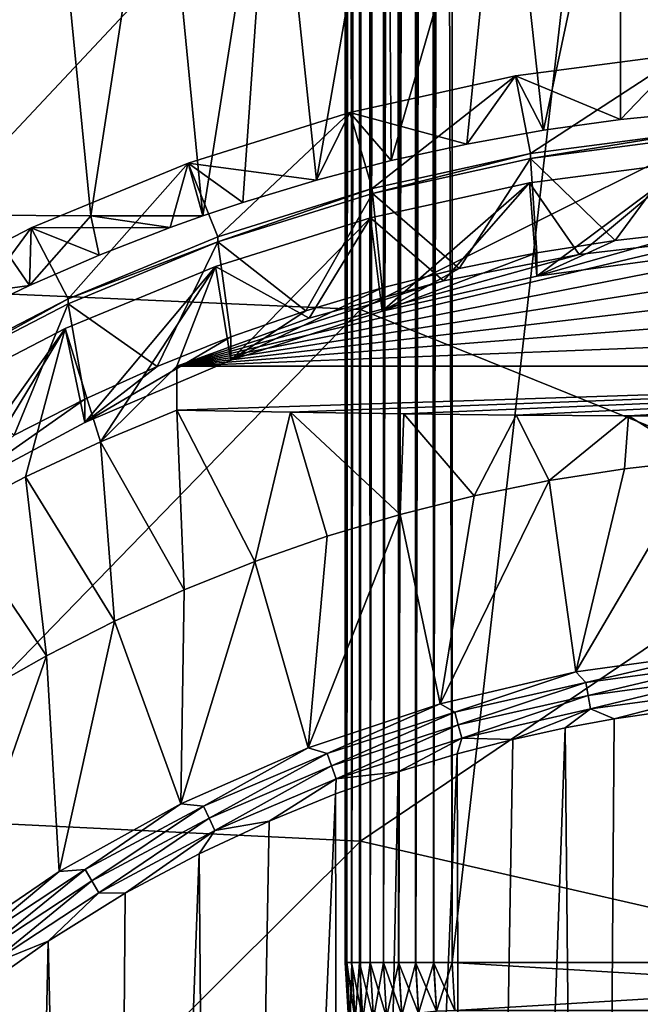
# Model space of a CAD drawing. Header units: metres. Extents: x -105 to 105, y -68 to 103.
# Tile 128 of 256: x -6.24 to -1.59, y -33.98 to -26.61. Entities that reach past the tile are written whole.
import ezdxf

# ---------------------------------------------------------------- set-up
doc = ezdxf.new("R2010")
doc.units = ezdxf.units.M
doc.layers.add('solid_FIT-BATH-150_SW0001', color=7, linetype='CONTINUOUS')
doc.layers.add('solid_FIT-BATH-150_SW0001_01', color=7, linetype='CONTINUOUS')

msp = doc.modelspace()

# ---------------------------------------------------------------- linework, layer by layer
at = {"layer": 'solid_FIT-BATH-150_SW0001'}
for points in [[(-3.138919, -33.664112, 59.808655), (-3, 21.43195, 59.796501), (-3, -33.664112, 59.796501)], [(-3.039345, 21.345621, 59.79747), (-3, 21.43195, 59.796501), (-3.138919, -33.664112, 59.808655)], [(3, -33.664112, 59.796501), (-3, 21.43195, 59.796501), (-1.503199, 21.284964, 59.796501)], [(3, -33.664112, 59.796501), (-3, -33.664112, 59.796501), (-3, 21.43195, 59.796501)], [(-3.079806, 21.25662, 59.800491), (-3.039345, 21.345621, 59.79747), (-3.138919, -33.664112, 59.808655)], [(-3.104392, 21.202333, 59.803341), (-3.079806, 21.25662, 59.800491), (-3.138919, -33.664112, 59.808655)], [(-3.160007, 21.078621, 59.812668), (-3.120061, 21.167622, 59.805561), (-3.138919, -33.664112, 59.808655)], [(-3.120061, 21.167622, 59.805561), (-3.104392, 21.202333, 59.803341), (-3.138919, -33.664112, 59.808655)], [(-3.160007, 21.078621, 59.812668), (-3.138919, -33.664112, 59.808655), (-3.273747, -33.664112, 59.844795)], [(-3.199542, 20.989618, 59.821785), (-3.160007, 21.078621, 59.812668), (-3.273747, -33.664112, 59.844795)], [(-3.207005, 20.972694, 59.823746), (-3.199542, 20.989618, 59.821785), (-3.273747, -33.664112, 59.844795)], [(-3.238563, 20.90062, 59.832901), (-3.207005, 20.972694, 59.823746), (-3.273747, -33.664112, 59.844795)], [(-3.27697, 20.811617, 59.845978), (-3.238563, 20.90062, 59.832901), (-3.273747, -33.664112, 59.844795)], [(-3.27697, 20.811617, 59.845978), (-3.273747, -33.664112, 59.844795), (-3.400242, -33.664112, 59.90382)], [(-3.306085, 20.743034, 59.857372), (-3.27697, 20.811617, 59.845978), (-3.400242, -33.664112, 59.90382)], [(-3.314666, 20.722614, 59.860985), (-3.306085, 20.743034, 59.857372), (-3.400242, -33.664112, 59.90382)], [(-3.351551, 20.633612, 59.877884), (-3.314666, 20.722614, 59.860985), (-3.400242, -33.664112, 59.90382)], [(-3.387532, 20.544605, 59.896629), (-3.351551, 20.633612, 59.877884), (-3.400242, -33.664112, 59.90382)], [(-3.422517, 20.455601, 59.917179), (-3.399937, 20.513348, 59.903645), (-3.400242, -33.664112, 59.90382)], [(-3.399937, 20.513348, 59.903645), (-3.387532, 20.544605, 59.896629), (-3.400242, -33.664112, 59.90382)], [(-3.422517, 20.455601, 59.917179), (-3.400242, -33.664112, 59.90382), (-3.514551, -33.664112, 59.983936)], [(-3.456415, 20.366594, 59.939472), (-3.422517, 20.455601, 59.917179), (-3.514551, -33.664112, 59.983936)], [(-3.486953, 20.283638, 59.961777), (-3.456415, 20.366594, 59.939472), (-3.514551, -33.664112, 59.983936)], [(-3.520604, 20.188581, 59.989071), (-3.486953, 20.283638, 59.961777), (-3.514551, -33.664112, 59.983936)], [(-3.520604, 20.188581, 59.989071), (-3.514551, -33.664112, 59.983936), (-3.613194, -33.664112, 60.082699)], [(-3.550731, 20.099577, 60.016247), (-3.520604, 20.188581, 59.989071), (-3.613194, -33.664112, 60.082699)], [(-3.565638, 20.053926, 60.030769), (-3.550731, 20.099577, 60.016247), (-3.613194, -33.664112, 60.082699)], [(-3.579441, 20.010572, 60.044914), (-3.565638, 20.053926, 60.030769), (-3.613194, -33.664112, 60.082699)], [(-3.606661, 19.92157, 60.075001), (-3.579441, 20.010572, 60.044914), (-3.613194, -33.664112, 60.082699)], [(-3.63232, 19.832569, 60.10643), (-3.606661, 19.92157, 60.075001), (-3.613194, -33.664112, 60.082699)], [(-3.63232, 19.832569, 60.10643), (-3.613194, -33.664112, 60.082699), (-3.693169, -33.664112, 60.197105)], [(-3.656353, 19.743568, 60.139118), (-3.63232, 19.832569, 60.10643), (-3.693169, -33.664112, 60.197105)], [(-3.678698, 19.654568, 60.172981), (-3.656353, 19.743568, 60.139118), (-3.693169, -33.664112, 60.197105)], [(-3.692791, 19.594517, 60.196449), (-3.678698, 19.654568, 60.172981), (-3.693169, -33.664112, 60.197105)], [(-3.699297, 19.565563, 60.207935), (-3.693169, -33.664112, 60.197105), (-3.75204, -33.664112, 60.323673)], [(-3.718098, 19.476555, 60.243889), (-3.699297, 19.565563, 60.207935), (-3.75204, -33.664112, 60.323673)], [(-3.699297, 19.565563, 60.207935), (-3.692791, 19.594517, 60.196449), (-3.693169, -33.664112, 60.197105)], [(-3.735052, 19.387543, 60.28075), (-3.718098, 19.476555, 60.243889), (-3.75204, -33.664112, 60.323673)], [(-3.739084, 19.364784, 60.29031), (-3.735052, 19.387543, 60.28075), (-3.75204, -33.664112, 60.323673)], [(-3.750115, 19.298525, 60.318424), (-3.739084, 19.364784, 60.29031), (-3.75204, -33.664112, 60.323673)], [(-3.763249, 19.209503, 60.356812), (-3.750115, 19.298525, 60.318424), (-3.75204, -33.664112, 60.323673)], [(-3.763249, 19.209503, 60.356812), (-3.75204, -33.664112, 60.323673), (-3.788015, -33.664112, 60.458546)], [(-3.772731, 19.135014, 60.389412), (-3.763249, 19.209503, 60.356812), (-3.788015, -33.664112, 60.458546)], [(-3.77442, 19.120478, 60.395817), (-3.772731, 19.135014, 60.389412), (-3.788015, -33.664112, 60.458546)], [(-3.783598, 19.03145, 60.435337), (-3.77442, 19.120478, 60.395817), (-3.788015, -33.664112, 60.458546)], [(-3.790762, 18.942417, 60.475277), (-3.783598, 19.03145, 60.435337), (-3.788015, -33.664112, 60.458546)], [(-3.790762, 18.942417, 60.475277), (-3.788015, -33.664112, 60.458546), (-3.8, -33.664112, 60.5965)], [(-3.793153, 18.905216, 60.492062), (-3.790762, 18.942417, 60.475277), (-3.8, -33.664112, 60.5965)], [(-3.795891, 18.853384, 60.515522), (-3.793153, 18.905216, 60.492062), (-3.8, -33.664112, 60.5965)], [(-3.798973, 18.764345, 60.555981), (-3.795891, 18.853384, 60.515522), (-3.8, -33.664112, 60.5965)], [(-3.798973, 18.764345, 60.555981), (-3.8, -33.664112, 60.5965), (-3.8, 18.675392, 60.5965)], [(-3.8, 18.675392, 71.996498), (-3.8, -33.664112, 60.5965), (-3.8, -33.664112, 71.996498)], [(-3.8, 18.675392, 60.5965), (-3.8, -33.664112, 60.5965), (-3.8, 18.675392, 71.996498)], [(-3.8, 18.675392, 71.996498), (-3.8, -33.664112, 71.996498), (-3.787846, -33.664112, 72.135422)], [(-3.788015, 18.675392, 72.13446), (-3.8, 18.675392, 71.996498), (-3.787846, -33.664112, 72.135422)], [(-3.75204, 18.675392, 72.269333), (-3.788015, 18.675392, 72.13446), (-3.787846, -33.664112, 72.135422)], [(-3.75204, 18.675392, 72.269333), (-3.787846, -33.664112, 72.135422), (-3.751706, -33.664112, 72.270248)], [(-3.693169, 18.675392, 72.395897), (-3.75204, 18.675392, 72.269333), (-3.751706, -33.664112, 72.270248)], [(-3.693169, 18.675392, 72.395897), (-3.751706, -33.664112, 72.270248), (-3.692681, -33.664112, 72.396744)], [(-3.613194, 18.675392, 72.510307), (-3.693169, 18.675392, 72.395897), (-3.692681, -33.664112, 72.396744)], [(-3.613194, 18.675392, 72.510307), (-3.692681, -33.664112, 72.396744), (-3.612566, -33.664112, 72.511055)], [(-3.514551, 18.675392, 72.60907), (-3.613194, 18.675392, 72.510307), (-3.612566, -33.664112, 72.511055)], [(-3.514551, 18.675392, 72.60907), (-3.612566, -33.664112, 72.511055), (-3.513802, -33.664112, 72.609695)], [(-3.400242, 18.675392, 72.689178), (-3.514551, 18.675392, 72.60907), (-3.513802, -33.664112, 72.609695)], [(-3.400242, 18.675392, 72.689178), (-3.513802, -33.664112, 72.609695), (-3.399395, -33.664112, 72.689674)], [(-3.273747, 18.675392, 72.748207), (-3.400242, 18.675392, 72.689178), (-3.399395, -33.664112, 72.689674)], [(-3.273747, 18.675392, 72.748207), (-3.399395, -33.664112, 72.689674), (-3.272829, -33.664112, 72.748543)], [(-3.138919, 18.675392, 72.784348), (-3.273747, 18.675392, 72.748207), (-3.272829, -33.664112, 72.748543)], [(-3.138919, 18.675392, 72.784348), (-3.272829, -33.664112, 72.748543), (-3.137956, -33.664112, 72.784515)], [(-3.138919, 18.675392, 72.784348), (-3.137956, -33.664112, 72.784515), (-3, -33.664112, 72.796501)], [(-3.138919, 18.675392, 72.784348), (-3, -33.664112, 72.796501), (-3, 18.675392, 72.796501)], [(-7.374184, -24.537317, 15.135579), (-7.374184, -28.614998, 14.97038), (-3.685249, -24.680286, 15.136458)], [(-7.374184, -28.614998, 14.97038), (-3.685249, -28.77702, 14.971155), (-3.685249, -24.680286, 15.136458)], [(-6.528081, -28.071154, -9.157637), (-6.857769, -24.725294, -9.52572), (-6.030449, -24.730122, -9.604795)], [(-5.702827, -28.075169, -9.230604), (-6.528081, -28.071154, -9.157637), (-6.030449, -24.730122, -9.604795)], [(-5.702827, -28.075169, -9.230604), (-6.030449, -24.730122, -9.604795), (-5.18975, -24.733822, -9.665234)], [(-4.865729, -28.07564, -9.285975), (-5.702827, -28.075169, -9.230604), (-5.18975, -24.733822, -9.665234)], [(-4.865729, -28.07564, -9.285975), (-5.18975, -24.733822, -9.665234), (-4.338058, -24.73654, -9.709466)], [(-4.567083, -27.975325, -9.313568), (-4.865729, -28.07564, -9.285975), (-4.338058, -24.73654, -9.709466)], [(-4.015349, -27.808147, -9.357082), (-4.567083, -27.975325, -9.313568), (-4.338058, -24.73654, -9.709466)], [(-4.015349, -27.808147, -9.357082), (-4.338058, -24.73654, -9.709466), (-3.477828, -24.738424, -9.740011)], [(-3.45576, -27.662048, -9.393122), (-4.015349, -27.808147, -9.357082), (-3.477828, -24.738424, -9.740011)], [(-3.45576, -27.662048, -9.393122), (-3.477828, -24.738424, -9.740011), (-2.611515, -24.739628, -9.759385)], [(-2.889211, -27.5375, -9.422133), (-3.45576, -27.662048, -9.393122), (-2.611515, -24.739628, -9.759385)], [(-2.316459, -27.43483, -9.443704), (-2.889211, -27.5375, -9.422133), (-2.611515, -24.739628, -9.759385)], [(-2.316459, -27.43483, -9.443704), (-2.611515, -24.739628, -9.759385), (-1.741572, -24.740301, -9.770106)], [(-1.739959, -27.354748, -9.459695), (-2.316459, -27.43483, -9.443704), (-1.741572, -24.740301, -9.770106)], [(-1.161401, -27.297533, -9.471023), (-1.741572, -24.740301, -9.770106), (-0.870456, -24.740595, -9.774693)], [(-1.161401, -27.297533, -9.471023), (-1.739959, -27.354748, -9.459695), (-1.741572, -24.740301, -9.770106)], [(-1.268275, -26.862703, -4.398148), (-2.526762, -27.027771, -4.383706), (-1.739959, -27.354748, -9.459695)], [(-2.41371, -27.608776, -3.680392), (-2.526762, -27.027771, -4.383706), (-1.268275, -26.862703, -4.398148)], [(-1.211465, -27.451101, -3.694187), (-2.41371, -27.608776, -3.680392), (-1.268275, -26.862703, -4.398148)], [(-1.268275, -26.862703, -4.398148), (-1.739959, -27.354748, -9.459695), (-1.161401, -27.297533, -9.471023)], [(-2.526762, -27.027771, -4.383706), (-3.766014, -27.301477, -4.35976), (-2.889211, -27.5375, -9.422133)], [(-3.597585, -27.870237, -3.657517), (-3.766014, -27.301477, -4.35976), (-2.526762, -27.027771, -4.383706)], [(-2.41371, -27.608776, -3.680392), (-3.597585, -27.870237, -3.657517), (-2.526762, -27.027771, -4.383706)], [(-2.526762, -27.027771, -4.383706), (-2.889211, -27.5375, -9.422133), (-2.316459, -27.43483, -9.443704)], [(-2.526762, -27.027771, -4.383706), (-2.316459, -27.43483, -9.443704), (-1.739959, -27.354748, -9.459695)], [(-3.766014, -27.301477, -4.35976), (-4.976598, -27.68174, -4.326491), (-4.015349, -27.808147, -9.357082)], [(-4.75408, -28.23349, -3.625736), (-4.976598, -27.68174, -4.326491), (-3.766014, -27.301477, -4.35976)], [(-3.597585, -27.870237, -3.657517), (-4.75408, -28.23349, -3.625736), (-3.766014, -27.301477, -4.35976)], [(-3.766014, -27.301477, -4.35976), (-4.015349, -27.808147, -9.357082), (-3.45576, -27.662048, -9.393122)], [(-3.766014, -27.301477, -4.35976), (-3.45576, -27.662048, -9.393122), (-2.889211, -27.5375, -9.422133)], [(-2.41366, -27.645803, -4.103706), (-2.41371, -27.608776, -3.680392), (-1.211465, -27.451101, -3.694187)], [(-2.41366, -27.645803, -4.103706), (-1.211465, -27.451101, -3.694187), (-1.211749, -27.488161, -4.117497)], [(-2.41366, -27.645803, -4.103706), (-1.211749, -27.488161, -4.117497), (-1.778806, -28.259109, -4.702531)], [(-1.211749, -27.488161, -4.117497), (-1.187993, -28.192783, -4.708334), (-1.778806, -28.259109, -4.702531)], [(-3.597119, -27.907148, -4.080841), (-3.597585, -27.870237, -3.657517), (-2.41371, -27.608776, -3.680392)], [(-3.597119, -27.907148, -4.080841), (-2.41371, -27.608776, -3.680392), (-2.41366, -27.645803, -4.103706)], [(-4.976598, -27.68174, -4.326491), (-6.149302, -28.165663, -4.284153), (-5.109433, -28.162737, -9.26113)], [(-5.874394, -28.695774, -3.585292), (-6.149302, -28.165663, -4.284153), (-4.976598, -27.68174, -4.326491)], [(-4.75408, -28.23349, -3.625736), (-5.874394, -28.695774, -3.585292), (-4.976598, -27.68174, -4.326491)], [(-4.976598, -27.68174, -4.326491), (-5.109433, -28.162737, -9.26113), (-4.865729, -28.07564, -9.285975)], [(-4.976598, -27.68174, -4.326491), (-4.865729, -28.07564, -9.285975), (-4.567083, -27.975325, -9.313568)], [(-4.976598, -27.68174, -4.326491), (-4.567083, -27.975325, -9.313568), (-4.015349, -27.808147, -9.357082)], [(-3.597119, -27.907148, -4.080841), (-2.41366, -27.645803, -4.103706), (-2.947988, -28.470469, -4.68404)], [(-2.41366, -27.645803, -4.103706), (-2.365789, -28.351728, -4.694428), (-2.947988, -28.470469, -4.68404)], [(-2.42213, -27.827719, -6.747912), (-1.217394, -27.66967, -6.76174), (-2.04839, -28.363243, -13.565985)], [(-2.36563, -28.526054, -6.686816), (-1.217394, -27.66967, -6.76174), (-2.42213, -27.827719, -6.747912)], [(-2.41366, -27.645803, -4.103706), (-1.778806, -28.259109, -4.702531), (-2.365789, -28.351728, -4.694428)], [(-2.36563, -28.526054, -6.686816), (-1.189132, -28.367243, -6.70071), (-1.217394, -27.66967, -6.76174)], [(-1.217394, -27.66967, -6.76174), (-1.026126, -28.244545, -13.510635), (-2.04839, -28.363243, -13.565985)], [(-3.609826, -28.089954, -6.72497), (-2.42213, -27.827719, -6.747912), (-3.063819, -28.561491, -13.65843)], [(-3.5242, -28.789427, -6.663774), (-2.42213, -27.827719, -6.747912), (-3.609826, -28.089954, -6.72497)], [(-3.5242, -28.789427, -6.663774), (-2.36563, -28.526054, -6.686816), (-2.42213, -27.827719, -6.747912)], [(-2.42213, -27.827719, -6.747912), (-2.04839, -28.363243, -13.565985), (-3.063819, -28.561491, -13.65843)], [(-4.754427, -28.270653, -4.049038), (-4.75408, -28.23349, -3.625736), (-3.597585, -27.870237, -3.657517)], [(-4.754427, -28.270653, -4.049038), (-3.597585, -27.870237, -3.657517), (-3.597119, -27.907148, -4.080841)], [(-4.754427, -28.270653, -4.049038), (-3.597119, -27.907148, -4.080841), (-4.094475, -28.785654, -4.656465)], [(-3.597119, -27.907148, -4.080841), (-3.524581, -28.615185, -4.671379), (-4.094475, -28.785654, -4.656465)], [(-3.597119, -27.907148, -4.080841), (-2.947988, -28.470469, -4.68404), (-3.524581, -28.615185, -4.671379)], [(-6.162728, -28.595953, -9.130465), (-6.674174, -28.841393, -9.05071), (-6.528081, -28.071154, -9.157637)], [(-6.162728, -28.595953, -9.130465), (-6.528081, -28.071154, -9.157637), (-5.702827, -28.075169, -9.230604)], [(-5.641236, -28.369692, -9.200252), (-6.162728, -28.595953, -9.130465), (-5.702827, -28.075169, -9.230604)], [(-5.109433, -28.162737, -9.26113), (-5.702827, -28.075169, -9.230604), (-4.865729, -28.07564, -9.285975)], [(-5.109433, -28.162737, -9.26113), (-5.641236, -28.369692, -9.200252), (-5.702827, -28.075169, -9.230604)], [(-4.772028, -28.455061, -6.693027), (-3.609826, -28.089954, -6.72497), (-4.068738, -28.83992, -13.788263)], [(-4.656465, -29.155922, -6.63171), (-3.609826, -28.089954, -6.72497), (-4.772028, -28.455061, -6.693027)], [(-4.656465, -29.155922, -6.63171), (-3.5242, -28.789427, -6.663774), (-3.609826, -28.089954, -6.72497)], [(-3.609826, -28.089954, -6.72497), (-3.063819, -28.561491, -13.65843), (-4.068738, -28.83992, -13.788263)], [(-6.149302, -28.165663, -4.284153), (-7.275202, -28.749561, -4.233069), (-6.162728, -28.595953, -9.130465)], [(-6.95, -29.253569, -3.536491), (-7.275202, -28.749561, -4.233069), (-6.149302, -28.165663, -4.284153)], [(-5.874394, -28.695774, -3.585292), (-6.95, -29.253569, -3.536491), (-6.149302, -28.165663, -4.284153)], [(-6.149302, -28.165663, -4.284153), (-6.162728, -28.595953, -9.130465), (-5.641236, -28.369692, -9.200252)], [(-6.149302, -28.165663, -4.284153), (-5.641236, -28.369692, -9.200252), (-5.109433, -28.162737, -9.26113)], [(0, -28.20503, -13.492209), (-5.059891, -29.199219, -13.955807), (-1.026126, -28.244545, -13.510635)], [(1.026126, -28.244545, -13.510635), (-5.059891, -29.199219, -13.955807), (0, -28.20503, -13.492209)], [(-1.187993, -28.192783, -4.708334), (-1.189132, -28.367243, -6.70071), (-2.36563, -28.526054, -6.686816)], [(-1.778806, -28.259109, -4.702531), (-1.187993, -28.192783, -4.708334), (-2.36563, -28.526054, -6.686816)], [(-5.874581, -28.732897, -4.008597), (-5.874394, -28.695774, -3.585292), (-4.754427, -28.270653, -4.049038)], [(-5.874581, -28.732897, -4.008597), (-4.754427, -28.270653, -4.049038), (-5.207973, -29.201986, -4.62004)], [(-4.754427, -28.270653, -4.049038), (-5.874394, -28.695774, -3.585292), (-4.75408, -28.23349, -3.625736)], [(-4.754427, -28.270653, -4.049038), (-4.656112, -28.981441, -4.639335), (-5.207973, -29.201986, -4.62004)], [(-1.026126, -28.244545, -13.510635), (-5.059891, -29.199219, -13.955807), (-2.04839, -28.363243, -13.565985)], [(-4.754427, -28.270653, -4.049038), (-4.094475, -28.785654, -4.656465), (-4.656112, -28.981441, -4.639335)], [(-2.365789, -28.351728, -4.694428), (-1.778806, -28.259109, -4.702531), (-2.36563, -28.526054, -6.686816)], [(-2.04839, -28.363243, -13.565985), (-5.059891, -29.199219, -13.955807), (-3.063819, -28.561491, -13.65843)], [(-2.365789, -28.351728, -4.694428), (-2.36563, -28.526054, -6.686816), (-3.5242, -28.789427, -6.663774)], [(-2.947988, -28.470469, -4.68404), (-2.365789, -28.351728, -4.694428), (-3.5242, -28.789427, -6.663774)], [(-5.895734, -28.918776, -6.652458), (-4.772028, -28.455061, -6.693027), (-5.632496, -29.767159, -17.720634)], [(-5.749163, -29.621248, -6.590999), (-4.772028, -28.455061, -6.693027), (-5.895734, -28.918776, -6.652458)], [(-5.749163, -29.621248, -6.590999), (-4.656465, -29.155922, -6.63171), (-4.772028, -28.455061, -6.693027)], [(-4.772028, -28.455061, -6.693027), (-5.059891, -29.199219, -13.955807), (-5.632496, -29.767159, -17.720634)], [(-4.772028, -28.455061, -6.693027), (-4.068738, -28.83992, -13.788263), (-5.059891, -29.199219, -13.955807)], [(-3.524581, -28.615185, -4.671379), (-2.947988, -28.470469, -4.68404), (-3.5242, -28.789427, -6.663774)], [(-3.063819, -28.561491, -13.65843), (-5.059891, -29.199219, -13.955807), (-4.068738, -28.83992, -13.788263)], [(-7.374184, -28.614998, 14.97038), (-7.374184, -32.576206, 14.79147), (-3.685249, -28.77702, 14.971155)], [(-7.275202, -28.749561, -4.233069), (-6.674174, -28.841393, -9.05071), (-6.162728, -28.595953, -9.130465)], [(-3.524581, -28.615185, -4.671379), (-3.5242, -28.789427, -6.663774), (-4.656465, -29.155922, -6.63171)], [(-4.094475, -28.785654, -4.656465), (-3.524581, -28.615185, -4.671379), (-4.656465, -29.155922, -6.63171)], [(-6.949765, -29.290468, -3.959816), (-6.95, -29.253569, -3.536491), (-5.874394, -28.695774, -3.585292)], [(-6.949765, -29.290468, -3.959816), (-5.874394, -28.695774, -3.585292), (-5.874581, -28.732897, -4.008597)], [(-6.949765, -29.290468, -3.959816), (-5.874581, -28.732897, -4.008597), (-6.278569, -29.715607, -4.575104)], [(-5.874581, -28.732897, -4.008597), (-5.749042, -29.446829, -4.598619), (-6.278569, -29.715607, -4.575104)], [(-5.874581, -28.732897, -4.008597), (-5.207973, -29.201986, -4.62004), (-5.749042, -29.446829, -4.598619)], [(-7.374184, -32.576206, 14.79147), (-3.685249, -32.756187, 14.792083), (-3.685249, -28.77702, 14.971155)], [(-4.656112, -28.981441, -4.639335), (-4.094475, -28.785654, -4.656465), (-4.656465, -29.155922, -6.63171)], [(4.068738, -28.83992, -13.788263), (5.059891, -29.199219, -13.955807), (-5.059891, -29.199219, -13.955807)], [(-6.974483, -29.478174, -6.603517), (-5.895734, -28.918776, -6.652458), (-6.742895, -30.315292, -17.672678)], [(-6.795347, -30.182085, -6.541933), (-5.895734, -28.918776, -6.652458), (-6.974483, -29.478174, -6.603517)], [(-6.795347, -30.182085, -6.541933), (-5.749163, -29.621248, -6.590999), (-5.895734, -28.918776, -6.652458)], [(-5.895734, -28.918776, -6.652458), (-6.193865, -30.028965, -17.697729), (-6.742895, -30.315292, -17.672678)], [(-5.895734, -28.918776, -6.652458), (-5.632496, -29.767159, -17.720634), (-6.193865, -30.028965, -17.697729)], [(-4.656112, -28.981441, -4.639335), (-4.656465, -29.155922, -6.63171), (-5.749163, -29.621248, -6.590999)], [(-5.207973, -29.201986, -4.62004), (-4.656112, -28.981441, -4.639335), (-5.749163, -29.621248, -6.590999)], [(-5.749042, -29.446829, -4.598619), (-5.207973, -29.201986, -4.62004), (-5.749163, -29.621248, -6.590999)], [(-5.059891, -29.199219, -13.955807), (-5.059891, -29.530411, -17.741346), (-5.632496, -29.767159, -17.720634)], [(5.059891, -29.199219, -13.955807), (-4.208418, -29.544806, -17.905886), (-5.059891, -29.530411, -17.741346)], [(5.059891, -29.199219, -13.955807), (-5.059891, -29.530411, -17.741346), (-5.059891, -29.199219, -13.955807)], [(5.059891, -29.199219, -13.955807), (-3.362056, -29.556688, -18.041702), (-4.208418, -29.544806, -17.905886)], [(5.059891, -29.199219, -13.955807), (-2.520117, -29.566036, -18.148546), (-3.362056, -29.556688, -18.041702)], [(5.059891, -29.199219, -13.955807), (-1.680269, -29.572773, -18.225567), (-2.520117, -29.566036, -18.148546)], [(5.059891, -29.199219, -13.955807), (-0.84044, -29.576839, -18.272039), (-1.680269, -29.572773, -18.225567)], [(-5.749042, -29.446829, -4.598619), (-5.749163, -29.621248, -6.590999), (-6.795347, -30.182085, -6.541933)], [(-6.278569, -29.715607, -4.575104), (-5.749042, -29.446829, -4.598619), (-6.795347, -30.182085, -6.541933)], [(-5.632496, -29.767159, -17.720634), (-5.059891, -29.530411, -17.741346), (-5.006282, -30.87402, -18.326469)], [(-5.059891, -29.530411, -17.741346), (-4.476269, -30.662285, -18.344994), (-5.006282, -30.87402, -18.326469)], [(-5.059891, -29.530411, -17.741346), (-4.208418, -29.544806, -17.905886), (-4.476269, -30.662285, -18.344994)], [(-4.208418, -29.544806, -17.905886), (-3.935713, -30.473892, -18.361477), (-4.476269, -30.662285, -18.344994)], [(-4.208418, -29.544806, -17.905886), (-3.388009, -30.309965, -18.375818), (-3.935713, -30.473892, -18.361477)], [(-4.208418, -29.544806, -17.905886), (-3.362056, -29.556688, -18.041702), (-3.388009, -30.309965, -18.375818)], [(-3.362056, -29.556688, -18.041702), (-2.834451, -30.171047, -18.387972), (-3.388009, -30.309965, -18.375818)], [(-3.362056, -29.556688, -18.041702), (-2.520117, -29.566036, -18.148546), (-2.834451, -30.171047, -18.387972)], [(-2.520117, -29.566036, -18.148546), (-2.274107, -30.056774, -18.39797), (-2.834451, -30.171047, -18.387972)], [(-2.520117, -29.566036, -18.148546), (-1.680269, -29.572773, -18.225567), (-2.274107, -30.056774, -18.39797)], [(-1.680269, -29.572773, -18.225567), (-1.709959, -29.967714, -18.405762), (-2.274107, -30.056774, -18.39797)], [(-1.680269, -29.572773, -18.225567), (-1.143429, -29.904146, -18.411324), (-1.709959, -29.967714, -18.405762)], [(-1.680269, -29.572773, -18.225567), (-0.84044, -29.576839, -18.272039), (-1.143429, -29.904146, -18.411324)], [(-6.193865, -30.028965, -17.697729), (-5.632496, -29.767159, -17.720634), (-5.526731, -31.109598, -18.305859)], [(-5.632496, -29.767159, -17.720634), (-5.006282, -30.87402, -18.326469), (-5.526731, -31.109598, -18.305859)], [(-2.073886, -31.488878, -18.272676), (-1.709959, -29.967714, -18.405762), (-1.143429, -29.904146, -18.411324)], [(-1.042606, -31.345484, -18.285223), (-2.073886, -31.488878, -18.272676), (-1.143429, -29.904146, -18.411324)], [(-2.073886, -31.488878, -18.272676), (-2.274107, -30.056774, -18.39797), (-1.709959, -29.967714, -18.405762)], [(-6.742895, -30.315292, -17.672678), (-6.193865, -30.028965, -17.697729), (-6.03642, -31.368294, -18.283226)], [(-6.193865, -30.028965, -17.697729), (-5.526731, -31.109598, -18.305859), (-6.03642, -31.368294, -18.283226)], [(-3.088651, -31.726555, -18.251883), (-2.834451, -30.171047, -18.387972), (-2.274107, -30.056774, -18.39797)], [(-2.073886, -31.488878, -18.272676), (-3.088651, -31.726555, -18.251883), (-2.274107, -30.056774, -18.39797)], [(-3.088651, -31.726555, -18.251883), (-3.388009, -30.309965, -18.375818), (-2.834451, -30.171047, -18.387972)], [(-6.742895, -30.315292, -17.672678), (-6.03642, -31.368294, -18.283226), (-6.532717, -31.648806, -18.258684)], [(-4.077884, -32.05687, -18.222984), (-3.935713, -30.473892, -18.361477), (-3.388009, -30.309965, -18.375818)], [(-3.088651, -31.726555, -18.251883), (-4.077884, -32.05687, -18.222984), (-3.388009, -30.309965, -18.375818)], [(-4.077884, -32.05687, -18.222984), (-4.476269, -30.662285, -18.344994), (-3.935713, -30.473892, -18.361477)], [(-5.031303, -32.476318, -18.186287), (-5.006282, -30.87402, -18.326469), (-4.476269, -30.662285, -18.344994)], [(-4.077884, -32.05687, -18.222984), (-5.031303, -32.476318, -18.186287), (-4.476269, -30.662285, -18.344994)], [(-5.031303, -32.476318, -18.186287), (-5.526731, -31.109598, -18.305859), (-5.006282, -30.87402, -18.326469)], [(-5.941752, -32.981445, -18.142094), (-6.03642, -31.368294, -18.283226), (-5.526731, -31.109598, -18.305859)], [(-5.031303, -32.476318, -18.186287), (-5.941752, -32.981445, -18.142094), (-5.526731, -31.109598, -18.305859)], [(-6.802414, -33.568714, -18.090715), (-6.532717, -31.648806, -18.258684), (-6.03642, -31.368294, -18.283226)], [(-5.941752, -32.981445, -18.142094), (-6.802414, -33.568714, -18.090715), (-6.03642, -31.368294, -18.283226)], [(-2.00006, -31.567751, -18.324543), (-2.073886, -31.488878, -18.272676), (-1.042606, -31.345484, -18.285223)], [(-1.004072, -31.433348, -18.336302), (-2.00006, -31.567751, -18.324543), (-1.042606, -31.345484, -18.285223)], [(-1.983089, -31.664671, -18.359335), (-2.00006, -31.567751, -18.324543), (-1.004072, -31.433348, -18.336302)], [(-1.983089, -31.664671, -18.359335), (-1.004072, -31.433348, -18.336302), (-0.995552, -31.53141, -18.370993)], [(-2.979945, -31.790552, -18.30505), (-3.088651, -31.726555, -18.251883), (-2.073886, -31.488878, -18.272676)], [(-2.00006, -31.567751, -18.324543), (-2.979945, -31.790552, -18.30505), (-2.073886, -31.488878, -18.272676)], [(-1.983089, -31.664671, -18.359335), (-0.995552, -31.53141, -18.370993), (-1.965058, -31.765951, -18.376926)], [(-0.995552, -31.53141, -18.370993), (-0.9865, -31.6339, -18.388479), (-1.965058, -31.765951, -18.376926)], [(-2.954659, -31.885582, -18.340008), (-2.979945, -31.790552, -18.30505), (-2.00006, -31.567751, -18.324543)], [(-2.954659, -31.885582, -18.340008), (-2.00006, -31.567751, -18.324543), (-1.983089, -31.664671, -18.359335)], [(-2.954659, -31.885582, -18.340008), (-1.983089, -31.664671, -18.359335), (-2.927794, -31.984852, -18.357775)], [(-1.983089, -31.664671, -18.359335), (-1.965058, -31.765951, -18.376926), (-2.927794, -31.984852, -18.357775)], [(-1.965058, -31.765951, -18.376926), (-0.9865, -31.6339, -18.388479), (-1.786311, -31.840689, -18.379255)], [(-0.9865, -31.6339, -18.388479), (-1.440909, -31.789108, -18.383768), (-1.786311, -31.840689, -18.379255)], [(-3.935837, -32.099957, -18.277981), (-4.077884, -32.05687, -18.222984), (-3.088651, -31.726555, -18.251883)], [(-2.979945, -31.790552, -18.30505), (-3.935837, -32.099957, -18.277981), (-3.088651, -31.726555, -18.251883)], [(-1.944135, -53.239704, -16.507084), (-1.440909, -31.789108, -18.383768), (-1.116746, -31.750839, -18.387115)], [(-0.97621, -53.370361, -16.495653), (-1.944135, -53.239704, -16.507084), (-1.116746, -31.750839, -18.387115)], [(-3.90244, -32.192364, -18.313168), (-3.935837, -32.099957, -18.277981), (-2.979945, -31.790552, -18.30505)], [(-3.90244, -32.192364, -18.313168), (-2.979945, -31.790552, -18.30505), (-2.954659, -31.885582, -18.340008)], [(-2.927794, -31.984852, -18.357775), (-1.965058, -31.765951, -18.376926), (-2.546291, -31.99419, -18.365826)], [(-1.965058, -31.765951, -18.376926), (-2.154369, -31.90782, -18.373383), (-2.546291, -31.99419, -18.365826)], [(-1.965058, -31.765951, -18.376926), (-1.786311, -31.840689, -18.379255), (-2.154369, -31.90782, -18.373383)], [(-1.944135, -53.239704, -16.507084), (-1.786311, -31.840689, -18.379255), (-1.440909, -31.789108, -18.383768)], [(-3.90244, -32.192364, -18.313168), (-2.954659, -31.885582, -18.340008), (-3.866957, -32.288845, -18.331179)], [(-2.954659, -31.885582, -18.340008), (-2.927794, -31.984852, -18.357775), (-3.866957, -32.288845, -18.331179)], [(-2.899667, -53.02272, -16.526068), (-2.546291, -31.99419, -18.365826), (-2.154369, -31.90782, -18.373383)], [(-1.944135, -53.239704, -16.507084), (-2.899667, -53.02272, -16.526068), (-2.154369, -31.90782, -18.373383)], [(-1.944135, -53.239704, -16.507084), (-2.154369, -31.90782, -18.373383), (-1.786311, -31.840689, -18.379255)], [(-4.86004, -32.493477, -18.243553), (-5.031303, -32.476318, -18.186287), (-4.077884, -32.05687, -18.222984)], [(-3.935837, -32.099957, -18.277981), (-4.86004, -32.493477, -18.243553), (-4.077884, -32.05687, -18.222984)], [(-3.866957, -32.288845, -18.331179), (-2.927794, -31.984852, -18.357775), (-3.404584, -32.236732, -18.344606)], [(-2.927794, -31.984852, -18.357775), (-2.962788, -32.102749, -18.356327), (-3.404584, -32.236732, -18.344606)], [(-2.927794, -31.984852, -18.357775), (-2.546291, -31.99419, -18.365826), (-2.962788, -32.102749, -18.356327)], [(-2.899667, -53.02272, -16.526068), (-2.962788, -32.102749, -18.356327), (-2.546291, -31.99419, -18.365826)], [(-4.818801, -32.582542, -18.27903), (-4.86004, -32.493477, -18.243553), (-3.935837, -32.099957, -18.277981)], [(-4.818801, -32.582542, -18.27903), (-3.935837, -32.099957, -18.277981), (-3.90244, -32.192364, -18.313168)], [(-3.831398, -52.721073, -16.552458), (-3.404584, -32.236732, -18.344606), (-2.962788, -32.102749, -18.356327)], [(-2.899667, -53.02272, -16.526068), (-3.831398, -52.721073, -16.552458), (-2.962788, -32.102749, -18.356327)], [(-4.818801, -32.582542, -18.27903), (-3.90244, -32.192364, -18.313168), (-4.774986, -32.675476, -18.297352)], [(-3.90244, -32.192364, -18.313168), (-3.866957, -32.288845, -18.331179), (-4.774986, -32.675476, -18.297352)], [(-3.831398, -52.721073, -16.552458), (-3.873423, -32.402325, -18.330118), (-3.404584, -32.236732, -18.344606)], [(-3.866957, -32.288845, -18.331179), (-3.404584, -32.236732, -18.344606), (-3.873423, -32.402325, -18.330118)], [(-4.774986, -32.675476, -18.297352), (-3.866957, -32.288845, -18.331179), (-4.369773, -32.604755, -18.312408)], [(-3.866957, -32.288845, -18.331179), (-3.873423, -32.402325, -18.330118), (-4.369773, -32.604755, -18.312408)], [(-4.731351, -52.337715, -16.585997), (-4.369773, -32.604755, -18.312408), (-3.873423, -32.402325, -18.330118)], [(-3.831398, -52.721073, -16.552458), (-4.731351, -52.337715, -16.585997), (-3.873423, -32.402325, -18.330118)], [(-5.745113, -32.967945, -18.202042), (-5.941752, -32.981445, -18.142094), (-5.031303, -32.476318, -18.186287)], [(-4.86004, -32.493477, -18.243553), (-5.745113, -32.967945, -18.202042), (-5.031303, -32.476318, -18.186287)], [(-5.696363, -33.052982, -18.237873), (-5.745113, -32.967945, -18.202042), (-4.86004, -32.493477, -18.243553)], [(-5.696363, -33.052982, -18.237873), (-4.86004, -32.493477, -18.243553), (-4.818801, -32.582542, -18.27903)], [(-7.374184, -32.576206, 14.79147), (-7.374184, -36.426655, 14.598501), (-3.685249, -32.756187, 14.792083)], [(-5.696363, -33.052982, -18.237873), (-4.818801, -32.582542, -18.27903), (-5.644569, -33.14164, -18.256569)], [(-4.818801, -32.582542, -18.27903), (-4.774986, -32.675476, -18.297352), (-5.644569, -33.14164, -18.256569)], [(-4.731351, -52.337715, -16.585997), (-4.894083, -32.849274, -18.291016), (-4.369773, -32.604755, -18.312408)], [(-4.774986, -32.675476, -18.297352), (-4.369773, -32.604755, -18.312408), (-4.894083, -32.849274, -18.291016)], [(-5.644569, -33.14164, -18.256569), (-4.774986, -32.675476, -18.297352), (-5.445819, -33.145535, -18.265097)], [(-4.774986, -32.675476, -18.297352), (-4.894083, -32.849274, -18.291016), (-5.445819, -33.145535, -18.265097)], [(-7.374184, -36.426655, 14.598501), (-3.685249, -36.623608, 14.598901), (-3.685249, -32.756187, 14.792083)], [(-5.593727, -51.875282, -16.626455), (-5.445819, -33.145535, -18.265097), (-4.894083, -32.849274, -18.291016)], [(-4.731351, -52.337715, -16.585997), (-5.593727, -51.875282, -16.626455), (-4.894083, -32.849274, -18.291016)], [(-6.58393, -33.519535, -18.153784), (-6.802414, -33.568714, -18.090715), (-5.941752, -32.981445, -18.142094)], [(-6.528062, -33.599895, -18.190023), (-6.58393, -33.519535, -18.153784), (-5.745113, -32.967945, -18.202042)], [(-5.745113, -32.967945, -18.202042), (-6.58393, -33.519535, -18.153784), (-5.941752, -32.981445, -18.142094)], [(-6.528062, -33.599895, -18.190023), (-5.745113, -32.967945, -18.202042), (-5.696363, -33.052982, -18.237873)], [(-6.528062, -33.599895, -18.190023), (-5.696363, -33.052982, -18.237873), (-6.468706, -33.683578, -18.209156)], [(-5.696363, -33.052982, -18.237873), (-5.644569, -33.14164, -18.256569), (-6.468706, -33.683578, -18.209156)], [(-6.468706, -33.683578, -18.209156), (-5.644569, -33.14164, -18.256569), (-6.024089, -33.503067, -18.233816)], [(-5.644569, -33.14164, -18.256569), (-5.445819, -33.145535, -18.265097), (-6.024089, -33.503067, -18.233816)], [(-5.593727, -51.875282, -16.626455), (-6.024089, -33.503067, -18.233816), (-5.445819, -33.145535, -18.265097)], [(-6.411458, -51.337128, -16.673538), (-6.627739, -33.930672, -18.196405), (-6.024089, -33.503067, -18.233816)], [(-6.468706, -33.683578, -18.209156), (-6.024089, -33.503067, -18.233816), (-6.627739, -33.930672, -18.196405)], [(-5.593727, -51.875282, -16.626455), (-6.411458, -51.337128, -16.673538), (-6.024089, -33.503067, -18.233816)], [(-3.762402, -34.103874, 60.458546), (-3.772294, -34.12215, 60.5965), (-3.8, -33.664112, 60.5965)], [(-3.8, -33.664112, 71.996498), (-3.8, -33.664112, 60.5965), (-3.772294, -34.12215, 60.5965)], [(-3.788015, -33.664112, 60.458546), (-3.762402, -34.103874, 60.458546), (-3.8, -33.664112, 60.5965)], [(-3.772294, -34.12215, 71.996498), (-3.8, -33.664112, 71.996498), (-3.772294, -34.12215, 60.5965)], [(-3.787846, -33.664112, 72.135422), (-3.8, -33.664112, 71.996498), (-3.772294, -34.12215, 71.996498)], [(-3.72667, -34.099697, 60.323673), (-3.762402, -34.103874, 60.458546), (-3.788015, -33.664112, 60.458546)], [(-3.75204, -33.664112, 60.323673), (-3.72667, -34.099697, 60.323673), (-3.788015, -33.664112, 60.458546)], [(-3.762234, -34.103855, 72.135422), (-3.787846, -33.664112, 72.135422), (-3.772294, -34.12215, 71.996498)], [(-3.751706, -33.664112, 72.270248), (-3.787846, -33.664112, 72.135422), (-3.762234, -34.103855, 72.135422)], [(-3.726339, -34.099659, 72.270248), (-3.751706, -33.664112, 72.270248), (-3.762234, -34.103855, 72.135422)], [(-3.668197, -34.092861, 60.197105), (-3.72667, -34.099697, 60.323673), (-3.75204, -33.664112, 60.323673)], [(-3.693169, -33.664112, 60.197105), (-3.668197, -34.092861, 60.197105), (-3.75204, -33.664112, 60.323673)], [(-3.692681, -33.664112, 72.396744), (-3.751706, -33.664112, 72.270248), (-3.726339, -34.099659, 72.270248)], [(-3.667712, -34.092808, 72.396744), (-3.692681, -33.664112, 72.396744), (-3.726339, -34.099659, 72.270248)], [(-3.588763, -34.08358, 60.082699), (-3.668197, -34.092861, 60.197105), (-3.693169, -33.664112, 60.197105)], [(-3.613194, -33.664112, 60.082699), (-3.588763, -34.08358, 60.082699), (-3.693169, -33.664112, 60.197105)], [(-3.612566, -33.664112, 72.511055), (-3.692681, -33.664112, 72.396744), (-3.667712, -34.092808, 72.396744)], [(-3.588139, -34.083504, 72.511055), (-3.612566, -33.664112, 72.511055), (-3.667712, -34.092808, 72.396744)], [(-3.490787, -34.072128, 59.983936), (-3.588763, -34.08358, 60.082699), (-3.613194, -33.664112, 60.082699)], [(-3.514551, -33.664112, 59.983936), (-3.490787, -34.072128, 59.983936), (-3.613194, -33.664112, 60.082699)], [(-3.513802, -33.664112, 72.609695), (-3.612566, -33.664112, 72.511055), (-3.588139, -34.083504, 72.511055)], [(-3.490043, -34.072041, 72.609695), (-3.513802, -33.664112, 72.609695), (-3.588139, -34.083504, 72.511055)], [(-3.377251, -34.058857, 59.90382), (-3.490787, -34.072128, 59.983936), (-3.514551, -33.664112, 59.983936)], [(-3.400242, -33.664112, 59.90382), (-3.377251, -34.058857, 59.90382), (-3.514551, -33.664112, 59.983936)], [(-3.399395, -33.664112, 72.689674), (-3.513802, -33.664112, 72.609695), (-3.490043, -34.072041, 72.609695)], [(-3.37641, -34.058758, 72.689674), (-3.399395, -33.664112, 72.689674), (-3.490043, -34.072041, 72.609695)], [(-3.251611, -34.04417, 59.844795), (-3.377251, -34.058857, 59.90382), (-3.400242, -33.664112, 59.90382)], [(-3.273747, -33.664112, 59.844795), (-3.251611, -34.04417, 59.844795), (-3.400242, -33.664112, 59.90382)], [(-3.272829, -33.664112, 72.748543), (-3.399395, -33.664112, 72.689674), (-3.37641, -34.058758, 72.689674)], [(-3.250699, -34.044064, 72.748543), (-3.272829, -33.664112, 72.748543), (-3.37641, -34.058758, 72.689674)], [(-3.117694, -34.028519, 59.808655), (-3.251611, -34.04417, 59.844795), (-3.273747, -33.664112, 59.844795)], [(-3.138919, -33.664112, 59.808655), (-3.117694, -34.028519, 59.808655), (-3.273747, -33.664112, 59.844795)], [(-3.137956, -33.664112, 72.784515), (-3.272829, -33.664112, 72.748543), (-3.250699, -34.044064, 72.748543)], [(-3.116738, -34.028408, 72.784515), (-3.137956, -33.664112, 72.784515), (-3.250699, -34.044064, 72.748543)], [(-3.138919, -33.664112, 59.808655), (-3, -33.664112, 59.796501), (-2.978609, -34.02264, 59.796501)], [(-3.138919, -33.664112, 59.808655), (-2.978609, -34.02264, 59.796501), (-3.117694, -34.028519, 59.808655)], [(-3, -33.664112, 72.796501), (-3.137956, -33.664112, 72.784515), (-3.116738, -34.028408, 72.784515)], [(-2.978609, -34.02264, 72.796501), (-3, -33.664112, 72.796501), (-3.116738, -34.028408, 72.784515)], [(2.978609, -34.02264, 59.796501), (-2.978609, -34.02264, 59.796501), (-3, -33.664112, 59.796501)], [(3, -33.664112, 59.796501), (2.978609, -34.02264, 59.796501), (-3, -33.664112, 59.796501)], [(3, -33.664112, 72.796501), (-3, -33.664112, 72.796501), (-2.978609, -34.02264, 72.796501)]]:
    msp.add_3dface(points, dxfattribs=at)
at = {"layer": 'solid_FIT-BATH-150_SW0001_01'}
for points in [[(3, 18.675392, 72.796501), (-3, -33.664112, 72.796501), (3, -33.664112, 72.796501)], [(-3, 18.675392, 72.796501), (-3, -33.664112, 72.796501), (3, 18.675392, 72.796501)], [(-3.685249, -24.680286, 15.136458), (0.000001, -26.940025, 15.050424), (0.000001, -23.62504, 15.17856)], [(-3.685249, -24.680286, 15.136458), (-3.685249, -28.77702, 14.971155), (0.000001, -26.940025, 15.050424)], [(-3.685249, -28.77702, 14.971155), (0.000001, -30.264936, 14.909738), (0.000001, -26.940025, 15.050424)], [(2.04839, -28.363243, -13.565985), (-5.059891, -29.199219, -13.955807), (1.026126, -28.244545, -13.510635)], [(3.063819, -28.561491, -13.65843), (-5.059891, -29.199219, -13.955807), (2.04839, -28.363243, -13.565985)], [(4.068738, -28.83992, -13.788263), (-5.059891, -29.199219, -13.955807), (3.063819, -28.561491, -13.65843)], [(-3.685249, -28.77702, 14.971155), (-3.685249, -32.756187, 14.792083), (0.000001, -30.264936, 14.909738)], [(-3.685249, -32.756187, 14.792083), (0.000001, -33.598991, 14.755466), (0.000001, -30.264936, 14.909738)], [(-3.685249, -32.756187, 14.792083), (-3.685249, -36.623608, 14.598901), (0.000001, -33.598991, 14.755466)], [(-3.685249, -36.623608, 14.598901), (0.000001, -36.941444, 14.586497), (0.000001, -33.598991, 14.755466)], [(3, -33.664112, 72.796501), (-2.978609, -34.02264, 72.796501), (2.978609, -34.02264, 72.796501)]]:
    msp.add_3dface(points, dxfattribs=at)

doc.saveas('drawing.dxf')
